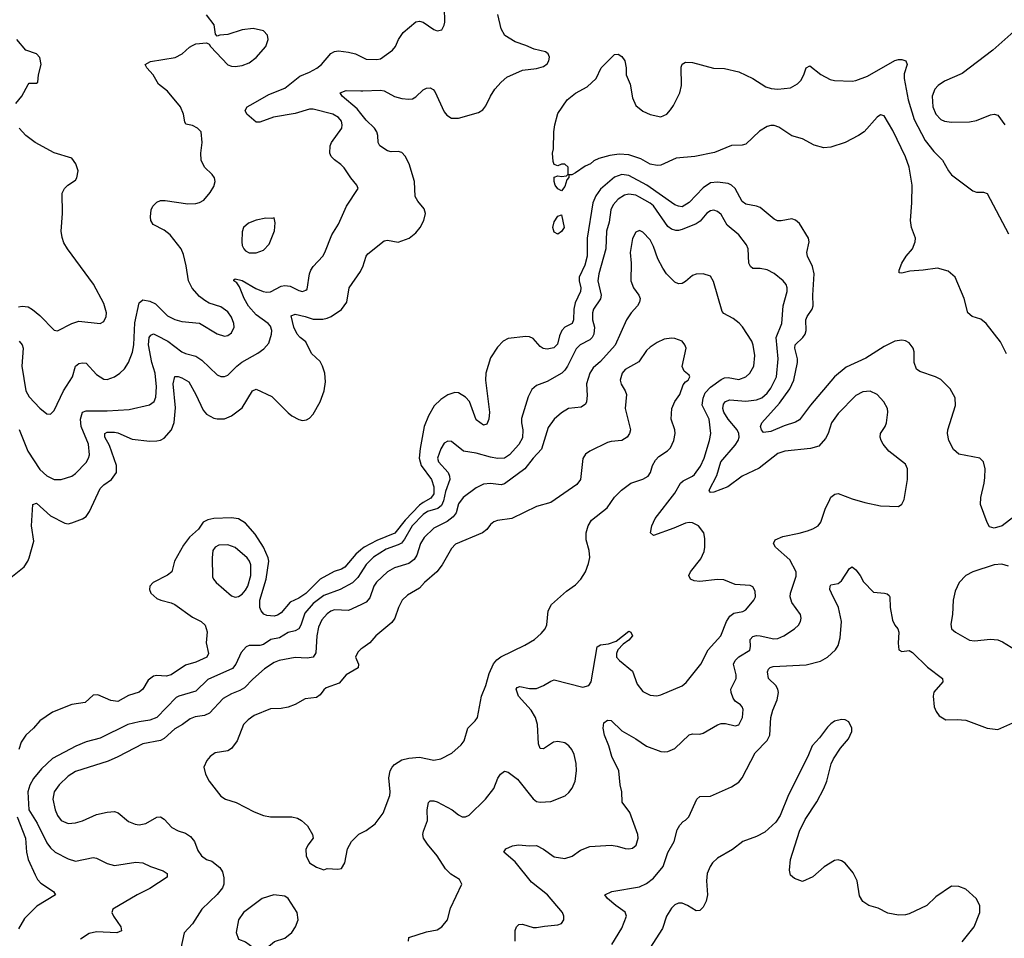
# Model space of a CAD drawing. Header units: inches. Extents: x 1839270 to 1929235, y 762242 to 910350.
# Tile 127 of 256: x 1888076 to 1893627, y 811245 to 816422. Entities that reach past the tile are written whole.
import ezdxf

# ---------------------------------------------------------------- set-up
doc = ezdxf.new("R2010")
doc.units = ezdxf.units.IN
doc.header["$MEASUREMENT"] = 0
doc.layers.add('B8881', color=7, linetype='Continuous')
doc.layers.add('B8891', color=7, linetype='Continuous')

msp = doc.modelspace()

# ---------------------------------------------------------------- linework, layer by layer
at = {"layer": 'B8881', "color": 5}
for points, elevation in [([(1888074, 814610), (1888090.1, 814590), (1888095.5, 814570), (1888088.8, 814470), (1888110.2, 814330), (1888130, 814295.6), (1888190, 814232.2), (1888230, 814201.6), (1888250, 814198), (1888270, 814218.8), (1888322.4, 814330), (1888373.3, 814410), (1888391.1, 814468.9), (1888410, 814483.7), (1888430, 814488.8), (1888450, 814485.3), (1888510, 814421.5), (1888550, 814395.6), (1888570, 814394), (1888610, 814409.1), (1888641.3, 814430), (1888666.3, 814453.7), (1888689.2, 814490.8), (1888712.5, 814547.5), (1888719.4, 814590), (1888725.6, 814714.4), (1888750, 814826.8), (1888770, 814843.1), (1888810, 814836.5), (1888841.2, 814821.2), (1888910, 814753.6), (1888950, 814732.2), (1888990, 814721.8), (1889090, 814711.8), (1889190, 814651.7), (1889230, 814639), (1889250, 814642.3), (1889270, 814657.1), (1889284.4, 814690), (1889283.5, 814710), (1889270, 814744.5), (1889250, 814776.2), (1889210, 814804), (1889144.9, 814824.9), (1889120.1, 814840.1), (1889090, 814862.4), (1889048.2, 814908.2), (1889027.3, 814950), (1889015.2, 815035.2), (1888999.1, 815099.1), (1888985.6, 815130), (1888924.2, 815210), (1888890, 815235.1), (1888828, 815267.9), (1888816.3, 815290), (1888812.8, 815310), (1888817.4, 815350), (1888826.6, 815370), (1888850, 815393.7), (1888870, 815402), (1888896.6, 815403.4), (1889023.4, 815383.4), (1889070, 815385.3), (1889090, 815390.6), (1889114.7, 815405.3), (1889150, 815447.3), (1889170, 815481), (1889177.6, 815510), (1889174, 815530), (1889162, 815550), (1889118.4, 815590), (1889099.7, 815630), (1889098, 815670), (1889105.6, 815730), (1889099.6, 815790), (1889079.5, 815810), (1889050, 815824.5), (1889013, 815833), (1889006.4, 815846.4), (1888999.3, 815890), (1888982.3, 815930), (1888910, 816018), (1888858.9, 816058.9), (1888828.3, 816110), (1888792, 816150), (1888783.7, 816170), (1888814.5, 816185.5), (1888951.9, 816208.1), (1888992.7, 816230), (1889032.9, 816267.1), (1889050, 816276), (1889070, 816284.7), (1889130, 816292), (1889143.6, 816283.6), (1889152, 816270), (1889250, 816167.7), (1889270, 816159.3), (1889290, 816157.6), (1889330, 816164.2), (1889370, 816177.6), (1889410, 816208.4), (1889463.6, 816270), (1889476.2, 816310), (1889473.6, 816333.6), (1889450, 816359.3), (1889392.1, 816372.1), (1889330, 816363.7), (1889250, 816339), (1889204.7, 816335.3), (1889190, 816328), (1889180.4, 816340.4), (1889172.9, 816392.9), (1889129.3, 816449.3)], 560), ([(1888055.3, 815950), (1888088, 815990), (1888123.2, 816056.8), (1888130, 816064.7), (1888170, 816064.7), (1888178, 816070), (1888182, 816110), (1888197.2, 816170), (1888189.2, 816209.2), (1888170, 816228.7), (1888110, 816249.2), (1888059.3, 816310)], 580), ([(1888073, 814112.9), (1888121.9, 813990), (1888190, 813886.3), (1888230, 813851.7), (1888270, 813830.3), (1888309.7, 813830.3), (1888370, 813848.7), (1888390, 813863.7), (1888450, 813927.4), (1888463.8, 813950), (1888469, 813970), (1888463.2, 814030), (1888422.1, 814130), (1888419, 814170), (1888430, 814210.3), (1888450, 814218.2), (1888570, 814217.2), (1888694.2, 814225.8), (1888808.7, 814251.3), (1888834.5, 814270), (1888844.6, 814295.4), (1888846.8, 814353.2), (1888839.2, 814430), (1888820.8, 814490), (1888802.5, 814590), (1888806.2, 814630), (1888815.7, 814644.3), (1888830, 814651), (1888850, 814643), (1888911.2, 814610), (1888990, 814549.4), (1889010, 814539.8), (1889070, 814526.3), (1889103.6, 814503.6), (1889190, 814421.1), (1889210, 814411.8), (1889230, 814410.3), (1889250, 814418.7), (1889300.9, 814470), (1889328.5, 814491.5), (1889418.1, 814541.9), (1889453.1, 814566.9), (1889480.4, 814599.6), (1889495.8, 814650), (1889497.4, 814670), (1889490, 814695.4), (1889477.3, 814710), (1889410, 814759.2), (1889366.5, 814806.5), (1889341.5, 814850), (1889315.9, 814915.9), (1889299.6, 814939.6), (1889283.6, 814950), (1889284.2, 814955.8), (1889290, 814960.7), (1889330, 814952.5), (1889407.3, 814907.3), (1889449.7, 814889.7), (1889470, 814886.4), (1889490, 814888.7), (1889550, 814919.4), (1889570, 814923.2), (1889600.2, 814920.2), (1889650, 814894.9), (1889670, 814890.4), (1889690, 814897.1), (1889696.1, 814903.9), (1889709.7, 814989.7), (1889716.8, 815010), (1889729.9, 815030.1), (1889784.8, 815090), (1889796.8, 815110), (1889835.3, 815210), (1889873.1, 815270), (1889918, 815370), (1889985.1, 815470), (1889977, 815490), (1889943.6, 815530), (1889906.1, 815586.1), (1889886.2, 815606.2), (1889850, 815631.5), (1889833, 815650), (1889825.1, 815670), (1889825.8, 815710), (1889833.1, 815730), (1889892.3, 815810), (1889894.8, 815830), (1889889.7, 815850), (1889874.3, 815870), (1889840.7, 815890), (1889730, 815918.2), (1889710, 815918.2), (1889630, 815893.8), (1889506.8, 815873.2), (1889430, 815843.6), (1889410, 815844.2), (1889357, 815890), (1889346.6, 815910), (1889359.3, 815930), (1889392.3, 815950), (1889480.4, 815999.6), (1889570, 816035), (1889655.9, 816104.1), (1889710, 816125.5), (1889751.2, 816148.8), (1889777.3, 816170), (1889830, 816230.4), (1889850, 816242.4), (1889873.6, 816246.4), (1889930, 816239.5), (1889970, 816228.8), (1890000, 816214.2)], 540), ([(1890000, 815893.9), (1889979.6, 815919.6), (1889894, 815990), (1889882.9, 816010), (1889917.4, 816022.6), (1890000, 816020.4)], 520), ([(1888070, 814803.9), (1888090, 814807.1), (1888123.4, 814803.4), (1888149.2, 814789.2), (1888190, 814754.9), (1888270, 814672.2), (1888290, 814668.9), (1888369.8, 814710.2), (1888410, 814722.4), (1888529.4, 814710.6), (1888550, 814720.7), (1888564.5, 814750), (1888565.6, 814770), (1888550, 814822.7), (1888492.1, 814932.1), (1888345.2, 815130), (1888324.8, 815164.8), (1888314.8, 815194.8), (1888309.6, 815230), (1888317.2, 815330), (1888316.4, 815443.6), (1888328, 815470), (1888348, 815490), (1888390, 815518), (1888399, 815530), (1888405.2, 815570), (1888393.2, 815610), (1888370, 815641.2), (1888270, 815672.3), (1888164, 815730), (1888110, 815769.3), (1888072.7, 815810)], 580), ([(1887979.4, 813240.6), (1888100.6, 813339.4), (1888122, 813370), (1888129.7, 813390), (1888156.1, 813483.9), (1888143, 813570), (1888150, 813690.6), (1888170, 813696.9), (1888250, 813625.5), (1888330, 813583.9), (1888350, 813580.5), (1888370, 813586.3), (1888430, 813608.4), (1888450, 813622.8), (1888470, 813650.3), (1888530, 813779.6), (1888550, 813800.2), (1888594.6, 813830), (1888621.5, 813870), (1888621.6, 813910), (1888582.3, 814022.3), (1888556.1, 814070), (1888556.3, 814090), (1888570, 814098.2), (1888610, 814097.3), (1888630, 814092.8), (1888710, 814057.7), (1888810, 814047.3), (1888850, 814047.7), (1888870, 814052.5), (1888890, 814063.9), (1888932.6, 814110), (1888947.5, 814152.5), (1888954.3, 814234.3), (1888941.1, 814370), (1888950, 814410.3), (1888970, 814411.1), (1888990, 814404.1), (1889030, 814380.3), (1889069.3, 814309.3), (1889110, 814222), (1889130, 814198.8), (1889170, 814176.8), (1889190, 814171.8), (1889230, 814171.8), (1889270, 814190.2), (1889330, 814234.4), (1889389.3, 814330.7), (1889410, 814339.1), (1889498.5, 814298.5), (1889590, 814206.9), (1889610.4, 814190), (1889650, 814167.9), (1889670, 814164), (1889692.7, 814167.3), (1889710, 814177), (1889730, 814198.4), (1889770, 814268.2), (1889791.8, 814330), (1889799.3, 814380.7), (1889795.6, 814430), (1889783.4, 814470), (1889770, 814495.2), (1889721.4, 814541.4), (1889690, 814606.2), (1889658, 814630), (1889639.9, 814650), (1889622, 814690), (1889607.5, 814752.5), (1889630, 814761.6), (1889686, 814750), (1889730, 814733.3), (1889785, 814735), (1889810, 814738.9), (1889831.3, 814748.7), (1889891.1, 814788.9), (1889920.9, 814830), (1889933.6, 814910), (1889997.3, 815002.7), (1890000, 815008.2)], 520), ([(1890000, 813434.1), (1889971.1, 813410), (1889910, 813337.6), (1889890, 813325.8), (1889848.2, 813311.8), (1889770, 813269.3), (1889690, 813188.7), (1889650, 813162.7), (1889600.3, 813139.7), (1889550, 813078.7), (1889530, 813065.4), (1889510, 813061.1), (1889470, 813065.1), (1889452.6, 813072.6), (1889437.3, 813090), (1889429.9, 813109.9), (1889429.9, 813150), (1889466.2, 813270), (1889481.4, 813370), (1889477.7, 813390), (1889450.3, 813450.3), (1889403.4, 813523.4), (1889350, 813585.4), (1889310, 813609.7), (1889270, 813615.1), (1889170.6, 813610.6), (1889136.2, 813603.8), (1889111.3, 813590), (1889084.9, 813550), (1889033.5, 813506.5), (1888999.5, 813460.5), (1888948.7, 813371.3), (1888933.1, 813310), (1888909.3, 813290.7), (1888828.2, 813250), (1888810.4, 813230), (1888807.2, 813210), (1888815.8, 813190), (1888850, 813160.9), (1888871.1, 813151.1), (1888930, 813136.6), (1888950, 813125.9), (1889050, 813055), (1889098.4, 813030), (1889122, 813010), (1889132.7, 812972.7), (1889127.6, 812910), (1889140.2, 812850), (1889131.7, 812830), (1889070, 812801.2), (1889010, 812784.3), (1888930, 812729.9), (1888902.6, 812722.6), (1888850, 812726.4), (1888830, 812723.1), (1888799.6, 812700.4), (1888770.3, 812650), (1888750, 812632.8), (1888690, 812614.2), (1888630, 812579.2), (1888590, 812584.5), (1888516.6, 812616.7), (1888490, 812615.9), (1888444.9, 812575), (1888370, 812563), (1888261.2, 812518.8), (1888189.1, 812470.9), (1888154.4, 812430), (1888110.2, 812389.8), (1888084.9, 812350), (1888071.6, 812308.4)], 520), ([(1890000, 813305.1), (1889982.4, 813277.6), (1889951.7, 813248.3), (1889882.7, 813210), (1889790, 813177.6), (1889730, 813132), (1889682.9, 813077.1), (1889661.6, 813010), (1889650, 812989.1), (1889630, 812978.5), (1889590, 812968.7), (1889541.2, 812938.8), (1889491.8, 812928.2), (1889450, 812901.8), (1889430, 812896.2), (1889370, 812895.1), (1889352.1, 812887.9), (1889324.1, 812855.9), (1889294.8, 812790), (1889275.1, 812764.9), (1889137.2, 812702.8), (1889070, 812637.5), (1888974, 812610), (1888958.4, 812601.6), (1888850, 812489.9), (1888810, 812473.7), (1888750, 812466), (1888685.5, 812450), (1888530, 812373.7), (1888450, 812353), (1888391.8, 812328.2), (1888261.8, 812258.2), (1888199.6, 812200.4), (1888154, 812146), (1888132.4, 812107.6), (1888122.3, 812070), (1888127.9, 811970), (1888174.9, 811894.9), (1888230, 811782.6), (1888250, 811754.3), (1888276, 811730), (1888350, 811692.6), (1888390, 811680.3), (1888490, 811701.1), (1888510, 811697.6), (1888570, 811666.5), (1888610, 811655.3), (1888730, 811674.9), (1888770, 811670.3), (1888813.4, 811650), (1888885.7, 811625.7), (1888908.4, 811610), (1888908.4, 811590), (1888810, 811525.9), (1888738.3, 811490), (1888601.3, 811410), (1888595.3, 811390), (1888604.2, 811370), (1888647.2, 811310), (1888650, 811287), (1888624.2, 811275.8), (1888510, 811281.1), (1888467.8, 811272.2), (1888419.4, 811240.6)], 540), ([(1890000, 813125), (1889930, 813093.2), (1889850, 813095.5), (1889830, 813089), (1889810, 813074.6), (1889780.4, 813039.6), (1889760.9, 812999.1), (1889751.2, 812950), (1889746.4, 812853.6), (1889730.2, 812829.8), (1889696.2, 812823.8), (1889630, 812827.7), (1889539.1, 812810), (1889510, 812799.5), (1889456.5, 812763.5), (1889390, 812705.6), (1889343.4, 812656.6), (1889318.1, 812641.9), (1889270, 812623.9), (1889224.2, 812595.8), (1889145.9, 812514.1), (1889118.3, 812501.7), (1889066.3, 812493.7), (1889037.5, 812482.5), (1888994, 812450), (1888950, 812426.3), (1888890, 812371.6), (1888870, 812359.1), (1888770, 812340.5), (1888630, 812267.2), (1888575.8, 812244.2), (1888390, 812185.7), (1888350, 812159.8), (1888298.9, 812110), (1888271, 812070), (1888262.2, 812030), (1888275.9, 811970), (1888290, 811938), (1888310, 811909.2), (1888350, 811892.8), (1888390, 811895.2), (1888430, 811907.8), (1888510, 811943.5), (1888570, 811956.5), (1888610, 811959.7), (1888631.7, 811951.7), (1888690, 811903.6), (1888727.7, 811887.7), (1888750, 811884.7), (1888787.7, 811892.3), (1888850, 811928.5), (1888870, 811930.4), (1888890, 811917.1), (1888933.4, 811870), (1888970, 811850.3), (1889010, 811838), (1889039.3, 811819.3), (1889061.7, 811790), (1889081.1, 811741.1), (1889100.5, 811710), (1889130, 811690.4), (1889159.7, 811679.7), (1889203.8, 811643.8), (1889219.3, 811619.3), (1889227, 811587), (1889227, 811550), (1889220.1, 811530), (1889190, 811493), (1889103.6, 811410), (1889050, 811327), (1889003.1, 811276.9), (1888985.3, 811190)], 560), ([(1890000, 812873.8), (1889982.2, 812857.8), (1889968.7, 812830), (1889985.7, 812790), (1889984.9, 812770), (1889916.4, 812730), (1889876.6, 812683.4), (1889803.8, 812656.2), (1889790, 812645.1), (1889770, 812617.4), (1889750, 812602.2), (1889685.9, 812594.1), (1889630, 812563.5), (1889590, 812548.6), (1889550, 812540.4), (1889490, 812538.2), (1889398.7, 812501.3), (1889363.5, 812476.5), (1889337.4, 812450), (1889301.4, 812358.6), (1889270, 812314.7), (1889250, 812301.7), (1889177.3, 812290), (1889150.5, 812270), (1889131.8, 812248.2), (1889114.9, 812210), (1889123.1, 812170), (1889144.4, 812130), (1889210, 812045.7), (1889236.3, 812030), (1889296.3, 812010), (1889398.2, 811958.2), (1889450, 811937.3), (1889490, 811930.2), (1889610.2, 811930.2), (1889642.2, 811922.2), (1889665.5, 811910), (1889698.4, 811878.4), (1889727.7, 811830), (1889730.4, 811809.6), (1889700.7, 811770), (1889690, 811746), (1889690.7, 811710), (1889710, 811671), (1889750, 811646), (1889790, 811632), (1889810, 811638), (1889870, 811634.8), (1889890, 811638.8), (1889909.3, 811670), (1889924.5, 811750), (1889946, 811790), (1889987.9, 811832.1), (1890000, 811838)], 580), ([(1888061.5, 811930), (1888109.2, 811810), (1888115.1, 811730), (1888124.1, 811690), (1888163, 811603), (1888177, 811577), (1888196, 811556), (1888266, 811510), (1888278, 811490), (1888173.7, 811426.3), (1888102.5, 811357.5), (1888070, 811299.5)], 520)]:
    msp.add_lwpolyline(points, dxfattribs=dict(at, elevation=elevation))
for points, elevation in [([(1889510, 815306), (1889498, 815302), (1889463.1, 815303.1), (1889410, 815292.7), (1889365.5, 815274.5), (1889338.8, 815250), (1889330, 815226), (1889328, 815170), (1889330.6, 815150), (1889340.5, 815130), (1889350, 815119.1), (1889370, 815108.5), (1889410, 815108.5), (1889450, 815123), (1889483.3, 815156.7), (1889512.3, 815232.3), (1889517.2, 815277.2)], 560), ([(1889250, 813462.4), (1889199.2, 813460.8), (1889178.4, 813450), (1889165.8, 813430), (1889160.7, 813390), (1889162.8, 813282.8), (1889168.2, 813268.2), (1889183.8, 813250), (1889270, 813174.9), (1889290, 813167.2), (1889310, 813171.7), (1889330, 813185.3), (1889350, 813207.8), (1889361.4, 813230), (1889378.7, 813290), (1889379.2, 813350), (1889372.5, 813370), (1889358, 813390), (1889290, 813448.2)], 540), ([(1889509.5, 811489.5), (1889442.4, 811470), (1889338, 811390), (1889310.4, 811350), (1889297.3, 811277.3), (1889310, 811241), (1889350, 811226), (1889390, 811196), (1889450, 811187.3), (1889470, 811191), (1889512.5, 811227.5), (1889570, 811245.5), (1889610, 811277.3), (1889631.8, 811310), (1889646.6, 811350), (1889640.9, 811390), (1889590, 811469.2), (1889570, 811482.7)], 580)]:
    msp.add_lwpolyline(points, close=True, dxfattribs=dict(at, elevation=elevation))
at = {"layer": 'B8891', "color": 5}
for points, elevation in [([(1890000, 816214.2), (1890030, 816199.6), (1890090, 816197.2), (1890110, 816201.2), (1890178.5, 816250), (1890194.5, 816270), (1890211.2, 816310), (1890238.7, 816350), (1890310, 816410.4), (1890330, 816412.4), (1890350, 816408), (1890410, 816367.3), (1890430, 816358.8), (1890455.1, 816364.9), (1890469, 816390), (1890472.1, 816407.9), (1890471, 816490)], 540), ([(1890000, 816020.4), (1890010, 816020.1), (1890110, 816025.2), (1890130, 816021.1), (1890190, 815989.4), (1890230, 815977.1), (1890270, 815973.2), (1890290, 815976.5), (1890310, 815986.3), (1890350, 816026), (1890370, 816036), (1890390, 816037), (1890407.6, 816027.6), (1890416.2, 816016.2), (1890470, 815902), (1890483.4, 815883.4), (1890510, 815867), (1890550, 815867.2), (1890662, 815898), (1890687.1, 815912.9), (1890704.4, 815935.6), (1890729.8, 815990), (1890755.4, 816030), (1890790, 816070.3), (1890822.2, 816097.8), (1890910, 816138), (1890990, 816145.8), (1891030, 816157), (1891050, 816173.4), (1891059.7, 816190), (1891062.4, 816210), (1891055.6, 816230), (1891040.8, 816240.8), (1890976, 816256), (1890930, 816276.9), (1890870, 816296.3), (1890811.9, 816331.9), (1890789.7, 816370), (1890771.6, 816450)], 520), ([(1893698.5, 816370), (1893562.4, 816250), (1893390, 816118.6), (1893290, 816074.6), (1893254, 816050), (1893235.2, 816030), (1893220.4, 815990), (1893223.4, 815930), (1893240.9, 815890), (1893270, 815859.7), (1893290.1, 815850.1), (1893330, 815843.9), (1893430, 815845.8), (1893470, 815854.4), (1893550, 815885.3), (1893570, 815888.9), (1893590, 815883.7), (1893630.3, 815830)], 520), ([(1893638.8, 814538.8), (1893606.5, 814606.5), (1893524.4, 814710), (1893494.4, 814734.4), (1893445.6, 814750), (1893420.9, 814770), (1893400.4, 814850), (1893349.8, 814970), (1893310, 815005.2), (1893250, 815020.9), (1893170.5, 815009.5), (1893094.5, 815005.5), (1893050, 814993.6), (1893034.6, 814994.6), (1893033.6, 815010), (1893049.8, 815050), (1893074, 815090), (1893109.8, 815130), (1893125.4, 815170), (1893127, 815190), (1893104.6, 815250), (1893098.3, 815290), (1893106.2, 815390), (1893107.4, 815490), (1893089.9, 815590.1), (1893070, 815649.8), (1892997.9, 815797.9), (1892950, 815879.7), (1892930, 815885.7), (1892910, 815872.4), (1892836.1, 815790), (1892805.8, 815770), (1892730, 815729.9), (1892650, 815703.5), (1892610, 815699.7), (1892554.9, 815714.9), (1892490, 815749.6), (1892430, 815767.8), (1892355.2, 815815.2), (1892330, 815824.9), (1892310, 815824.9), (1892290, 815819.9), (1892246.3, 815793.7), (1892170, 815720.4), (1892150, 815713.7), (1892090, 815713.6), (1891992.5, 815672.5), (1891882.8, 815650), (1891778, 815642), (1891690, 815602.5), (1891670, 815599.9), (1891630, 815607.4), (1891577.7, 815637.7), (1891510, 815660.8), (1891455.6, 815664.4), (1891402.7, 815657.3), (1891340.7, 815639.3), (1891313.5, 815626.5), (1891294.8, 815610), (1891263.4, 815596.6), (1891210, 815559), (1891188, 815548), (1891172, 815548), (1891172, 815532), (1891160.7, 815519.3), (1891150, 815482), (1891130, 815458), (1891110, 815468), (1891095.3, 815490), (1891088.7, 815510), (1891090, 815534), (1891110, 815542), (1891130, 815538), (1891158, 815542), (1891168, 815552), (1891168.7, 815570), (1891168, 815590), (1891150, 815608), (1891130, 815608), (1891110, 815598), (1891090, 815606), (1891083.1, 815623.1), (1891079, 815670), (1891085.2, 815694.8), (1891087, 815790), (1891092.3, 815830), (1891110, 815893.4), (1891161.7, 815970), (1891210, 816007.7), (1891275.9, 816044.1), (1891325.2, 816090), (1891354, 816150), (1891430, 816224.7), (1891450, 816226.8), (1891470, 816214.8), (1891486.8, 816190), (1891494.8, 816150), (1891494.8, 816110), (1891518.5, 816058.5), (1891530, 815982), (1891550, 815938.8), (1891590, 815905.5), (1891630, 815888.2), (1891690, 815873.4), (1891724, 815890), (1891745.6, 815914.4), (1891762.5, 815937.5), (1891797.6, 816010), (1891806.6, 816050), (1891805.1, 816154.9), (1891810, 816171.3), (1891830, 816182.8), (1891870, 816181.3), (1891987.7, 816147.8), (1892050, 816146), (1892130, 816127.4), (1892210, 816090.2), (1892283.4, 816043.4), (1892313.1, 816033.1), (1892350, 816030.1), (1892421.4, 816038.6), (1892460.7, 816059.3), (1892480.2, 816079.8), (1892497.3, 816110), (1892510, 816150.8), (1892530, 816160.7), (1892592.8, 816112.8), (1892644.4, 816084.5), (1892670, 816078.9), (1892770, 816076), (1892790, 816078.5), (1892856.1, 816103.9), (1893010, 816191.6), (1893030, 816197.4), (1893050, 816196.9), (1893072.4, 816190), (1893079.6, 816170), (1893062.7, 816117.3), (1893061.9, 816090), (1893085.1, 815970), (1893119.3, 815859.3), (1893180.6, 815740.6), (1893230, 815678.6), (1893278.7, 815630), (1893311.5, 815570), (1893330, 815546.8), (1893450, 815458.2), (1893470, 815449.4), (1893510, 815449.1), (1893530, 815442), (1893650, 815214.7)], 480), ([(1890000, 815008.2), (1890010.7, 815029.3), (1890028.7, 815090), (1890038.1, 815101.8), (1890130, 815176.4), (1890150, 815178.7), (1890210, 815167.4), (1890271.6, 815190), (1890310, 815221.3), (1890334.3, 815250), (1890355.4, 815290), (1890363.1, 815330), (1890356.6, 815356.6), (1890319.8, 815399.8), (1890305.2, 815425.2), (1890302, 815510), (1890272.4, 815610), (1890250, 815653), (1890230, 815673.7), (1890210, 815678), (1890170, 815677.1), (1890150, 815682.3), (1890107.3, 815710), (1890096.4, 815730), (1890096.1, 815770), (1890089.8, 815790), (1890075.8, 815810), (1890030, 815856.2), (1890000, 815893.9)], 520), ([(1893680.6, 813619.4), (1893615.3, 813570), (1893570, 813556.4), (1893544.5, 813564.5), (1893530, 813589.2), (1893492.3, 813690), (1893494.2, 813730), (1893513.6, 813810), (1893517.2, 813842.8), (1893519.3, 813890), (1893509.8, 813929.8), (1893489.2, 813950), (1893370, 813974.3), (1893340, 814000), (1893313.7, 814050), (1893306.6, 814090), (1893308.2, 814110), (1893352.1, 814247.9), (1893349.6, 814290), (1893321.5, 814341.4), (1893270, 814394), (1893239, 814410), (1893150, 814438.9), (1893132.1, 814452.1), (1893118.5, 814490), (1893119.2, 814550), (1893113.1, 814570), (1893090, 814600.5), (1893070, 814612.6), (1893050, 814616.4), (1893010, 814610.9), (1892950, 814580.8), (1892846.4, 814513.6), (1892735.7, 814464.3), (1892669.3, 814410), (1892534.3, 814250), (1892472.7, 814167.3), (1892450, 814154.5), (1892386.4, 814133.6), (1892310, 814100.7), (1892270, 814095.6), (1892258.9, 814110), (1892253.1, 814130), (1892259.8, 814150), (1892359.4, 814260.6), (1892417.7, 814342.3), (1892440.4, 814390), (1892461.5, 814490), (1892460.7, 814510), (1892445.5, 814570), (1892448.6, 814590), (1892491.4, 814630), (1892504.7, 814650), (1892510.6, 814670), (1892507.4, 814730), (1892515.5, 814750), (1892543.4, 814790), (1892548.7, 814810), (1892546.7, 814870), (1892554.3, 814990), (1892546, 815030), (1892518, 815090), (1892513.3, 815110), (1892526.6, 815170), (1892524, 815190), (1892472.3, 815272.3), (1892450, 815291.1), (1892430, 815299.2), (1892370, 815287.6), (1892348.6, 815288.6), (1892330, 815297.4), (1892250, 815363.1), (1892230, 815371.7), (1892170, 815382.4), (1892150, 815396.4), (1892110, 815470.8), (1892090, 815489), (1892070, 815498.4), (1892010, 815506.7), (1891970, 815502.5), (1891930, 815474.4), (1891850, 815391.2), (1891810, 815367.9), (1891790, 815370.5), (1891770, 815379.3), (1891612.1, 815490), (1891510, 815543.7), (1891470, 815549.2), (1891430, 815534.1), (1891350, 815466.5), (1891324, 815430), (1891306.8, 815390), (1891276, 815190), (1891275.3, 815090), (1891261.7, 815038.3), (1891230.5, 814970), (1891230.1, 814950), (1891239.5, 814910), (1891237.9, 814890), (1891206.8, 814826.8), (1891199.9, 814790), (1891198.3, 814730), (1891190.7, 814710), (1891150, 814689.8), (1891132.3, 814670), (1891119.6, 814640.4), (1891107.4, 814592.6), (1891088, 814572), (1891050, 814565.9), (1891028.2, 814568.2), (1891010, 814579.3), (1890970, 814624.8), (1890950, 814634.9), (1890930, 814636.2), (1890830, 814625.9), (1890802.5, 814610), (1890770, 814577), (1890730, 814516), (1890703.6, 814430), (1890702.7, 814390), (1890724.6, 814210), (1890720.4, 814170), (1890710, 814142.7), (1890690, 814137), (1890650, 814167.8), (1890611.4, 814270), (1890590, 814294.6), (1890550, 814318.5), (1890530, 814321.1), (1890490, 814308.2), (1890450, 814280.7), (1890413.6, 814246.4), (1890380.5, 814190), (1890356.4, 814130), (1890333.8, 814006.2), (1890328.7, 813951.3), (1890338.6, 813910), (1890397.7, 813830), (1890410.9, 813790), (1890410.3, 813749.7), (1890394.5, 813725.5), (1890350, 813701.5), (1890330, 813685.3), (1890250, 813602.1), (1890191.7, 813528.3), (1890090, 813486.5), (1890019.1, 813450), (1890000, 813434.1)], 520), ([(1890869.7, 811229.7), (1890869.8, 811290.2), (1890876.2, 811310), (1890890, 811322.4), (1890910, 811325.3), (1890970, 811305.7), (1890990, 811305.7), (1891034.2, 811314.2), (1891110, 811320.5), (1891131.3, 811328.7), (1891143.7, 811350), (1891143.7, 811370), (1891137, 811390), (1891051, 811490), (1890962.3, 811562.3), (1890870, 811677.2), (1890806, 811730), (1890817.2, 811750), (1890854.1, 811765.8), (1890888.7, 811771.3), (1890950, 811765.8), (1890990, 811767.6), (1891030, 811746.9), (1891090, 811705), (1891150, 811696), (1891190, 811708.7), (1891238.6, 811741.4), (1891290, 811762.3), (1891410.3, 811770.4), (1891445.1, 811765.1), (1891490, 811750.6), (1891510, 811750.5), (1891530, 811753), (1891551.3, 811770), (1891563.5, 811810), (1891560.5, 811830), (1891515.2, 811955.2), (1891472.8, 812012.8), (1891470.7, 812070), (1891460.7, 812110), (1891453.2, 812190), (1891413.5, 812270), (1891396.8, 812330), (1891373.6, 812390), (1891365.4, 812430), (1891370, 812458.8), (1891390, 812475.5), (1891410, 812473), (1891470, 812414), (1891550.2, 812370.2), (1891610, 812328.9), (1891690, 812298), (1891710, 812296.5), (1891730, 812298.7), (1891770, 812315.8), (1891850, 812392.4), (1891870, 812397.6), (1891910, 812396.4), (1891930, 812400.4), (1892010, 812448.7), (1892030, 812455.8), (1892056.1, 812456.1), (1892110, 812442), (1892130, 812447.7), (1892151.6, 812490), (1892154, 812534), (1892149, 812550), (1892140.2, 812560.2), (1892110, 812581.2), (1892097.7, 812597.7), (1892086.3, 812630), (1892086, 812650), (1892114.5, 812710), (1892115.5, 812730), (1892101.1, 812790), (1892109, 812810), (1892130, 812830.9), (1892191.5, 812868.5), (1892196, 812890), (1892194.4, 812930), (1892210, 812946.4), (1892230, 812951.7), (1892250, 812950.7), (1892327.7, 812932.3), (1892350, 812934), (1892384.2, 812950), (1892443.6, 812990), (1892467.6, 813010), (1892478.9, 813030), (1892482.6, 813050), (1892478.5, 813070), (1892430, 813137.6), (1892419.3, 813170), (1892421.4, 813190), (1892453.9, 813286.1), (1892453.3, 813310), (1892417.1, 813377.1), (1892338, 813450), (1892326, 813470), (1892335.6, 813490), (1892379.3, 813510), (1892470, 813527.5), (1892518.3, 813541.7), (1892547.9, 813552.1), (1892577, 813570), (1892593, 813590), (1892617.2, 813662.8), (1892642.6, 813717.4), (1892650, 813730.7), (1892671.5, 813748.5), (1892690, 813752.4), (1892770, 813721.1), (1892840.8, 813700.8), (1892930, 813682.4), (1893030, 813678.8), (1893050, 813691.3), (1893062, 813718), (1893081, 813830), (1893082, 813890), (1893070, 813917), (1892976.9, 813990), (1892944.2, 814030), (1892933.6, 814050), (1892927.8, 814070), (1892929.7, 814090), (1892955.6, 814130), (1892963, 814150), (1892969.6, 814209.6), (1892967.6, 814230), (1892948.4, 814268.4), (1892910, 814309.5), (1892870, 814327.6), (1892830, 814324.7), (1892790, 814304.7), (1892690, 814203.5), (1892652.7, 814150), (1892633.8, 814090), (1892618.2, 814061.8), (1892580.6, 814019.4), (1892534.7, 814005.3), (1892390, 813990.6), (1892350, 813978), (1892245, 813895), (1892150, 813849.8), (1892068.9, 813790), (1891990, 813758.7), (1891970, 813757), (1891964.2, 813764.2), (1891963.1, 813770), (1892006.6, 813853.4), (1892029.6, 813930.4), (1892110, 814023.7), (1892126.7, 814050), (1892132, 814070), (1892131, 814090), (1892121.5, 814110), (1892069.9, 814170), (1892045.3, 814210), (1892039.9, 814230), (1892044, 814256), (1892055.1, 814270), (1892080.3, 814279.7), (1892170, 814271.2), (1892230, 814279.8), (1892259.7, 814290), (1892290, 814317.1), (1892310, 814344.7), (1892343.6, 814410), (1892352.2, 814510), (1892340.4, 814630), (1892371.9, 814710), (1892380.2, 814810), (1892403.5, 814890), (1892403.5, 814910), (1892396.4, 814930), (1892381, 814950), (1892330, 814990.9), (1892290, 815012.1), (1892250, 815019.8), (1892210, 815020.4), (1892195.6, 815030), (1892187, 815050), (1892183.5, 815130), (1892173.6, 815153.6), (1892130.8, 815210), (1892063.7, 815263.7), (1892030, 815324), (1892010, 815341.5), (1891990, 815348.7), (1891970, 815345.3), (1891950, 815331.9), (1891913.3, 815286.7), (1891890, 815270.6), (1891810, 815238.7), (1891790, 815233), (1891774.5, 815234.5), (1891750, 815242), (1891730, 815255.5), (1891650, 815372.2), (1891630, 815388.6), (1891570, 815422.4), (1891550, 815432.2), (1891510, 815437.9), (1891486.4, 815433.6), (1891450, 815409.8), (1891421.8, 815378.2), (1891408, 815350), (1891398.8, 815281.2), (1891385.1, 815230), (1891381.5, 815130), (1891340.8, 814990), (1891335.5, 814950), (1891354.5, 814870), (1891350.6, 814849.4), (1891311.2, 814790), (1891305.6, 814770), (1891305.8, 814730), (1891315.8, 814690), (1891313.7, 814650), (1891303.6, 814630), (1891290, 814618.4), (1891236.5, 814590), (1891213.4, 814566.6), (1891165.1, 814470), (1891150, 814446.3), (1891132.9, 814430), (1891050, 814382.4), (1890990, 814361.1), (1890963, 814337), (1890942.9, 814297.1), (1890905.6, 814174.4), (1890904.8, 814150), (1890912.1, 814110), (1890910, 814065.1), (1890890, 814027.4), (1890838.2, 813970), (1890809.5, 813950.5), (1890770.1, 813949.9), (1890730, 813956.2), (1890650, 813979.1), (1890578, 813990), (1890510, 814044.5), (1890490, 814047), (1890470, 814035.1), (1890450, 814003.7), (1890431.5, 813950), (1890437.7, 813930), (1890490.8, 813870.8), (1890498.9, 813850), (1890500.6, 813830), (1890476.3, 813763.7), (1890465.1, 813710), (1890455, 813685), (1890432.6, 813667.4), (1890375, 813650), (1890350, 813632.6), (1890289.3, 813570), (1890246, 813494), (1890227.9, 813472.1), (1890210, 813461.7), (1890141.7, 813438.3), (1890070, 813393.6), (1890030, 813351.9), (1890000, 813305.1)], 540), ([(1890267.6, 811230), (1890269.4, 811250), (1890370, 811282), (1890430, 811293.1), (1890456.3, 811310), (1890488, 811350), (1890504.9, 811415.1), (1890569.4, 811550), (1890556.3, 811576.3), (1890506.3, 811606.3), (1890476.5, 811636.5), (1890429.8, 811710), (1890375.4, 811775.4), (1890353.5, 811810), (1890349.7, 811830), (1890353.5, 811850), (1890375.3, 811910), (1890373.7, 811970), (1890380.9, 812010), (1890390, 812019.1), (1890410, 812020.4), (1890430, 812015.3), (1890513.4, 811970), (1890550, 811940.5), (1890570, 811930.5), (1890590, 811930.4), (1890610, 811939.3), (1890703, 812030), (1890748.3, 812090), (1890771.9, 812148.1), (1890786, 812170), (1890810, 812186.4), (1890830, 812181.3), (1890882, 812142), (1890970, 812030.6), (1890990, 812017.1), (1891010, 812012.7), (1891070, 812017.1), (1891151.3, 812048.7), (1891172.9, 812067.1), (1891190, 812090.8), (1891207.6, 812130), (1891215.1, 812190), (1891213.6, 812230), (1891202, 812282), (1891189.4, 812310), (1891172.7, 812330), (1891150, 812346.6), (1891110, 812355.1), (1891086, 812350), (1891030, 812312.7), (1891010, 812315.3), (1891001.3, 812341.3), (1890994.8, 812450), (1890983.9, 812490), (1890959.1, 812530), (1890888.7, 812610), (1890875.6, 812650), (1890881.5, 812658.5), (1890895.6, 812664.4), (1890950, 812653.6), (1890990, 812653.8), (1891030, 812669), (1891070, 812694.9), (1891090, 812701.1), (1891250, 812661.1), (1891285.2, 812670), (1891298, 812690), (1891332.6, 812887.4), (1891350, 812898.7), (1891395.1, 812905), (1891439.5, 812920.5), (1891510, 812976), (1891522, 812970), (1891530.6, 812950), (1891510, 812926), (1891478, 812902), (1891448.8, 812871.2), (1891440.4, 812850), (1891441.6, 812830), (1891457.3, 812810), (1891530, 812750.6), (1891556.5, 812676.5), (1891590, 812636.4), (1891630, 812615.3), (1891667.9, 812612.1), (1891690, 812616.4), (1891810, 812667.4), (1891834, 812686), (1891916.4, 812790), (1891957.2, 812870), (1892029.8, 812950), (1892061.8, 813030), (1892079.8, 813060.2), (1892102.5, 813077.5), (1892152.6, 813087.4), (1892170, 813096.4), (1892215.8, 813150), (1892223.5, 813170), (1892222, 813202), (1892210, 813226), (1892193.7, 813233.7), (1892110, 813239.5), (1892046.2, 813266.2), (1892010, 813267.8), (1891910, 813255.6), (1891879.1, 813259.1), (1891857.2, 813270), (1891849.2, 813290), (1891857, 813310), (1891916.1, 813383.9), (1891934.5, 813425.5), (1891938.9, 813450), (1891939.1, 813499.1), (1891932.7, 813530), (1891902.7, 813570), (1891870, 813586), (1891850, 813588), (1891830, 813584.2), (1891764.4, 813555.6), (1891650, 813515.6), (1891632, 813530), (1891640.3, 813570), (1891658.9, 813610), (1891770, 813753), (1891801.7, 813810), (1891816.4, 813823.6), (1891870, 813848.6), (1891880.7, 813859.3), (1891913.7, 813906.3), (1891935.3, 813950), (1891965.2, 814050), (1891972.3, 814090), (1891963.4, 814170), (1891924.2, 814250), (1891928.7, 814288.7), (1891941, 814319), (1891969.9, 814350.1), (1892030, 814393.7), (1892050, 814403.2), (1892070, 814405.1), (1892130, 814394.5), (1892170, 814408.3), (1892193.3, 814430), (1892214.2, 814470), (1892220.8, 814530), (1892212, 814588), (1892203.9, 814610), (1892150.8, 814690.8), (1892132.1, 814712.1), (1892097.8, 814737.8), (1892046.7, 814766.7), (1892037.2, 814777.2), (1891987.3, 814947.3), (1891970, 814976.2), (1891930, 814989.6), (1891890, 814987.6), (1891870, 814979.5), (1891830, 814945.6), (1891810, 814935.6), (1891790, 814934), (1891770, 814942.7), (1891722.9, 814990), (1891701.5, 815021.5), (1891673.9, 815073.9), (1891650, 815144.5), (1891630, 815181.3), (1891590, 815224.2), (1891570, 815233.6), (1891550, 815223.6), (1891531.2, 815188.8), (1891518.3, 815110), (1891523.2, 815050), (1891522, 814950), (1891535.8, 814910), (1891567.2, 814870), (1891573.7, 814850), (1891570.3, 814830), (1891559.6, 814810), (1891523.6, 814770), (1891497.2, 814730), (1891432.7, 814587.3), (1891350, 814496.1), (1891310, 814459.2), (1891291.1, 814430), (1891271, 814370), (1891276.3, 814303.7), (1891272, 814267.9), (1891265.1, 814254.9), (1891242, 814238), (1891170, 814231.2), (1891130, 814206.6), (1891088.9, 814170), (1891056.3, 814123.7), (1891017.5, 814002.5), (1890970, 813950.7), (1890924.6, 813890), (1890810, 813806.3), (1890790, 813800.7), (1890730, 813807.8), (1890690, 813803.5), (1890650, 813783.8), (1890576.5, 813730), (1890550, 813693), (1890536.2, 813643.8), (1890520.4, 813619.6), (1890485.8, 813594.2), (1890410, 813556.1), (1890356.9, 813503.1), (1890335.3, 813470), (1890315.9, 813404.1), (1890300.9, 813379.1), (1890270, 813356.8), (1890190, 813332.1), (1890150.3, 813310), (1890086.9, 813253.1), (1890071.9, 813230), (1890050, 813164.2), (1890030, 813138.7), (1890000, 813125)], 560), ([(1890000, 811838), (1890030, 811852.7), (1890079.6, 811890), (1890124.7, 811950), (1890163.5, 812050), (1890165.6, 812070), (1890156.4, 812150), (1890164.4, 812190), (1890176, 812210), (1890190, 812225.2), (1890230, 812251.1), (1890270, 812259.7), (1890330, 812265.8), (1890410, 812249.1), (1890450, 812256.1), (1890512.3, 812287.7), (1890565.3, 812334.7), (1890581.6, 812358.4), (1890603, 812430), (1890643.6, 812470), (1890656.9, 812490), (1890678.8, 812610), (1890704, 812670), (1890722.6, 812737.4), (1890748.2, 812791.8), (1890766.1, 812813.9), (1890788.3, 812831.7), (1890923.6, 812896.4), (1890979.3, 812930), (1891016.3, 812963.7), (1891038, 812990), (1891047.6, 813012.4), (1891056.4, 813090), (1891073.5, 813126.5), (1891158.6, 813201.4), (1891210, 813237.3), (1891239.3, 813270), (1891266, 813310), (1891283.2, 813356.8), (1891289.5, 813390.5), (1891287, 813430), (1891269.7, 813490), (1891269.6, 813530), (1891280.7, 813570), (1891299.3, 813600.7), (1891388.1, 813671.9), (1891430, 813730.7), (1891468.5, 813771.5), (1891521.2, 813810), (1891590, 813832.7), (1891619.5, 813850), (1891631.6, 813870), (1891643, 813910), (1891660.3, 813939.7), (1891680.3, 813959.7), (1891728.5, 813991.6), (1891745.1, 814010), (1891763.6, 814050), (1891772, 814090), (1891769.6, 814110), (1891748.6, 814170), (1891751.9, 814230), (1891768.9, 814271.1), (1891798.7, 814310), (1891816.6, 814363.4), (1891830, 814380.7), (1891844, 814390), (1891854, 814410), (1891850, 814419), (1891821.3, 814441.3), (1891810, 814468), (1891832.8, 814570), (1891825.1, 814590), (1891810, 814609.6), (1891770, 814626), (1891750, 814627.8), (1891710, 814620.7), (1891670, 814602.9), (1891630, 814577), (1891610, 814557), (1891567.1, 814492.9), (1891490, 814450.7), (1891473.4, 814430), (1891461.5, 814390), (1891467.1, 814367.1), (1891490.4, 814330), (1891496.5, 814310), (1891490.3, 814230), (1891519.1, 814110), (1891514.8, 814090), (1891501, 814070), (1891470.3, 814049.7), (1891410, 814045.6), (1891390, 814038.7), (1891290.3, 813989.7), (1891266.8, 813973.2), (1891250.3, 813949.7), (1891238.3, 813830), (1891217.8, 813802.2), (1891070, 813700.7), (1890990, 813678), (1890850, 813611), (1890770, 813600.5), (1890750, 813593), (1890730, 813576.2), (1890710, 813549.7), (1890684.4, 813530), (1890533.1, 813466.9), (1890510, 813442.4), (1890457.5, 813350), (1890428.5, 813310), (1890359, 813250), (1890330, 813217.7), (1890261.6, 813178.4), (1890232.7, 813150), (1890211.3, 813110), (1890190.2, 813050), (1890174.5, 813025.5), (1890084.2, 812950), (1890050, 812909.6), (1890010, 812882.9), (1890000, 812873.8)], 580), ([(1891413.7, 811210), (1891470, 811302), (1891497.5, 811370), (1891490, 811393.3), (1891436.4, 811430), (1891389.6, 811470), (1891375.1, 811490), (1891414, 811510), (1891570, 811536.3), (1891610, 811554.3), (1891650, 811584.4), (1891703.2, 811650), (1891730.4, 811729.6), (1891765, 811790), (1891783.5, 811856.5), (1891797.6, 811882.4), (1891816.2, 811903.8), (1891830, 811910.6), (1891849.4, 811930), (1891893.6, 812030), (1891910, 812043.7), (1891970, 812046.9), (1892090, 812099.1), (1892130, 812125), (1892150, 812149.1), (1892222, 812290), (1892290, 812360.9), (1892304.5, 812390), (1892311.2, 812490), (1892321.9, 812530), (1892347.3, 812590), (1892353.7, 812630), (1892350.4, 812650), (1892339.5, 812670), (1892298.5, 812710), (1892292.5, 812747.5), (1892297.7, 812762.3), (1892307.9, 812772.1), (1892323.4, 812776.6), (1892510, 812786.5), (1892590, 812806.7), (1892629.7, 812830), (1892674.5, 812870), (1892690, 812895.5), (1892701.7, 812938.3), (1892709.9, 813030), (1892692.9, 813110), (1892651.9, 813190), (1892644.2, 813210), (1892645.4, 813230), (1892650, 813238), (1892690, 813245.4), (1892710, 813259), (1892754, 813330), (1892770, 813338), (1892790, 813322.4), (1892814.6, 813290), (1892833.6, 813253.6), (1892890, 813195.8), (1892952, 813190), (1892966.7, 813186.7), (1892977.4, 813177.4), (1892981.6, 813170), (1892982.7, 813110), (1892997.5, 813037.5), (1893010, 813010.6), (1893026.4, 812990), (1893032.7, 812970), (1893028.8, 812908.8), (1893032, 812870), (1893050, 812861), (1893090, 812867.7), (1893110, 812855.5), (1893193.1, 812773.2), (1893279.5, 812710), (1893280.3, 812690), (1893230, 812632), (1893225.5, 812610), (1893231.6, 812550), (1893242.5, 812522.5), (1893259.9, 812499.9), (1893297.1, 812477.1), (1893361.3, 812478.7), (1893410, 812474), (1893530, 812430.3), (1893590, 812421.6), (1893692, 812468)], 520), ([(1893650, 813342.4), (1893612.9, 813352.9), (1893570, 813349.8), (1893449.1, 813310.9), (1893410, 813289.5), (1893372.7, 813250), (1893350, 813202), (1893339.5, 813150), (1893334.6, 813070), (1893325.2, 813014.7), (1893330.2, 812990), (1893352.7, 812970), (1893430, 812925.8), (1893459.2, 812920.8), (1893550, 812930.3), (1893590, 812926.4), (1893616.5, 812916.5), (1893690, 812870.4)], 540), ([(1893390, 811226), (1893456.8, 811310), (1893488.5, 811390), (1893488.5, 811430), (1893468.4, 811470), (1893410, 811521.5), (1893370, 811538), (1893330, 811539.7), (1893240.6, 811479.4), (1893190, 811431.1), (1893090, 811382.9), (1893070, 811377), (1893030, 811375.1), (1892970, 811387), (1892915.6, 811415.6), (1892864, 811430), (1892830, 811452.7), (1892810, 811484), (1892797.7, 811570), (1892775, 811615), (1892730, 811668.3), (1892710, 811682.4), (1892690, 811687.6), (1892670, 811682.9), (1892611.2, 811648.8), (1892547.7, 811592.3), (1892490, 811566), (1892443.3, 811583.3), (1892421.3, 811601.3), (1892415.4, 811630), (1892421.7, 811690), (1892472.3, 811850), (1892505.3, 811914.7), (1892570, 812013.7), (1892610.4, 812089.6), (1892626.8, 812130), (1892651.4, 812228.6), (1892663.6, 812256.4), (1892703.3, 812316.7), (1892748, 812370), (1892766.6, 812410), (1892768, 812430), (1892750, 812464.5), (1892730, 812476.3), (1892710, 812478.9), (1892670, 812468.2), (1892650, 812454.3), (1892630, 812434.3), (1892585.6, 812374.4), (1892543.6, 812330), (1892519.7, 812270), (1892410, 812053.3), (1892363.4, 811936.7), (1892339.7, 811900.3), (1892276.8, 811843.2), (1892230, 811818.6), (1892152.7, 811790), (1892093.9, 811746.1), (1892010, 811696.4), (1891982, 811670), (1891968.3, 811650), (1891952.6, 811610), (1891949, 811569), (1891953.1, 811490), (1891946.1, 811453.9), (1891930, 811421.2), (1891910, 811402.7), (1891890, 811399.3), (1891841.2, 811430), (1891810, 811442.6), (1891790, 811443.1), (1891770, 811434.7), (1891750, 811416), (1891723, 811370), (1891700, 811300), (1891629.3, 811190)], 520)]:
    msp.add_lwpolyline(points, dxfattribs=dict(at, elevation=elevation))
at = {"layer": 'B8891', "color": 5, "elevation": 480}
msp.add_lwpolyline([(1891110, 815213.2), (1891090, 815224), (1891082.7, 815250), (1891090, 815282), (1891110, 815314), (1891130, 815322), (1891146, 815250), (1891130, 815228.7)], close=True, dxfattribs=at)

doc.saveas('drawing.dxf')
